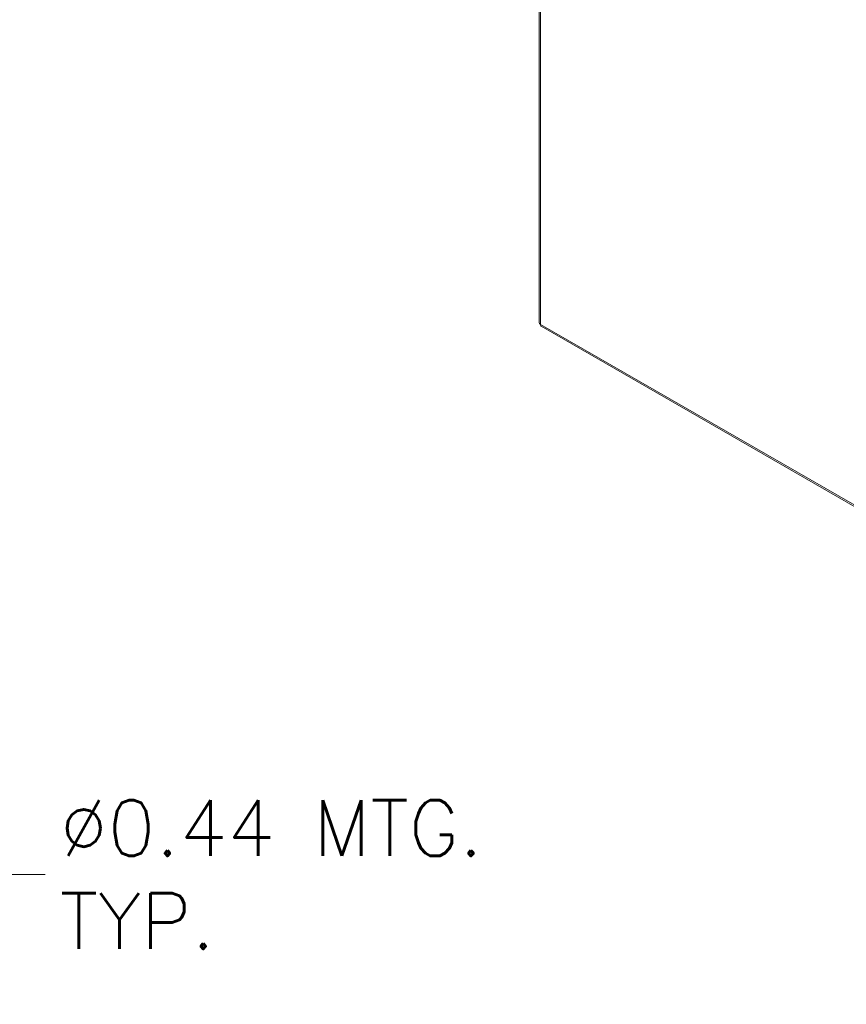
# Model space of a CAD drawing. Header units: inches. Extents: x 1 to 178, y 1 to 113.
# Tile 58 of 66: x 140 to 159, y 67 to 90. Entities that reach past the tile are written whole.
import ezdxf

# ---------------------------------------------------------------- set-up
doc = ezdxf.new("R2010")
doc.units = ezdxf.units.IN
doc.header["$LTSCALE"] = 10.666667
doc.header["$MEASUREMENT"] = 0
for name, color, linetype, lineweight in [('Dimension (ANSI)', 7, 'Continuous', 13), ('Visible (ANSI)', 7, 'Continuous', 13), ('Visible Narrow (ANSI)', 7, 'Continuous', 18)]:
    doc.layers.add(name, color=color, linetype=linetype, lineweight=lineweight)
doc.styles.add('Note Text (ANSI)', font='RomanS.shx')
doc.dimstyles.new('Default (ANSI)', dxfattribs={"dimscale": 10.666667, "dimtxt": 0.12, "dimasz": 0.098425, "dimexe": 0.125, "dimexo": 0.0625, "dimgap": 0.031496, "dimtad": 0, "dimtih": 1, "dimtoh": 1, "dimrnd": 1e-08, "dimzin": 0, "dimdsep": 46, "dimtxsty": 'Note Text (ANSI)', "dimcen": 0.09, "dimdle": 0.393701, "dimclrd": 256, "dimclre": 256, "dimclrt": 256, "dimadec": 0, "dimazin": 0, "dimtfac": 1, "dimtofl": 0, "dimtmove": 0, "dimatfit": 3, "dimfxl": 1, "dimtolj": 1, "dimtzin": 4, "dimlwd": -1, "dimlwe": -1, "dimarcsym": 0})

# ---------------------------------------------------------------- blocks, each defined once
blk = doc.blocks.new('*D21')
at = {"layer": 'Defpoints', "color": 0, "transparency": 16777216}
for p in [(137.406, 75.506), (137.553, 75.094)]:
    blk.add_point(p, dxfattribs=at)
at = {"layer": 'Dimension (ANSI)', "transparency": 16777216}
for p, q in [((137.479, 74.34), (137.479, 76.26)), ((136.519, 75.3), (138.439, 75.3)), ((139.244, 70.329), (137.904, 74.104)), ((140.976, 70.329), (139.244, 70.329))]:
    blk.add_line(p, q, dxfattribs=at)
blk.add_solid([(138.069, 74.163), (137.739, 74.046), (137.553, 75.094)], dxfattribs=at)
at = {"layer": 'Dimension (ANSI)', "transparency": 16777216, "insert": (141.312, 70.329), "char_height": 1.28, "attachment_point": 4, "style": 'Note Text (ANSI)'}
blk.add_mtext('\\A1;∅0.44{ MTG.\\PTYP.}', dxfattribs=at)

msp = doc.modelspace()

# ---------------------------------------------------------------- linework, layer by layer
at = {"layer": 'Visible (ANSI)'}
for p, q in [((152.3145, 107.1582), (152.3145, 82.9917)), ((152.36, 82.9129), (169.1077, 73.2686))]:
    msp.add_line(p, q, dxfattribs=at)
msp.add_open_spline([(152.3453, 82.9571), (152.3258, 82.9656), (152.315, 82.9787), (152.3147, 82.9918)], degree=3, dxfattribs=at)
msp.add_open_spline([(152.3601, 82.9131), (152.3556, 82.9157), (152.3518, 82.9196), (152.3492, 82.925), (152.3453, 82.9332), (152.3439, 82.9443), (152.3453, 82.9571)], degree=3, knots=[0.78346445, 0.78346445, 0.78346445, 0.78346445, 1.09505807, 1.09505807, 1.09505807, 1.57079633, 1.57079633, 1.57079633, 1.57079633], dxfattribs=at)
at = {"layer": 'Visible Narrow (ANSI)'}
for p, q in [((152.3453, 107.1071), (152.3453, 82.9571)), ((152.3453, 82.9571), (169.0786, 73.3211))]:
    msp.add_line(p, q, dxfattribs=at)

# ---------------------------------------------------------------- dimensions: what is measured, and where the dimension line sits
at = {"layer": 'Dimension (ANSI)'}
dim = msp.add_diameter_dim_2p(p1=(137.4062, 75.5059), p2=(137.5526, 75.0936), text='<>{ MTG.\\PTYP.}', dimstyle='Default (ANSI)', override={"dimdec": 2, "dimlfac": 1, "dimtp": 0, "dimtm": 0, "dimtdec": 2}, dxfattribs=at)
dim.commit()
dim.dimension.update_dxf_attribs({"geometry": '*D21', "text_midpoint": (146.6146, 70.3289), "dimtype": 163})

doc.saveas('drawing.dxf')
